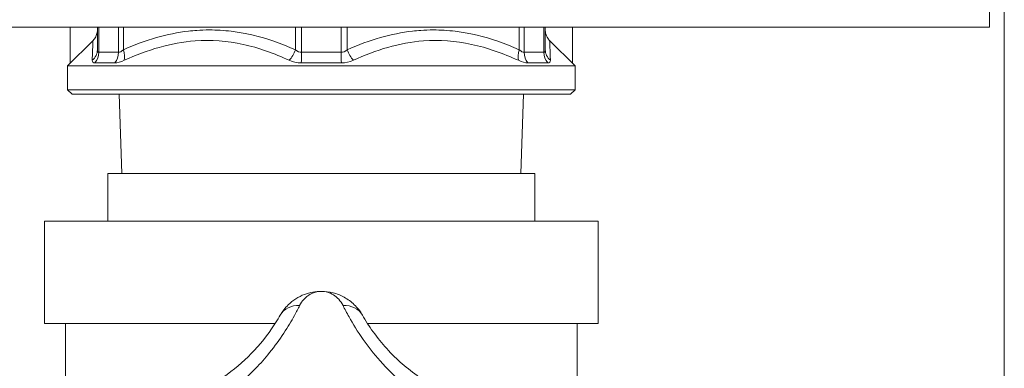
# Model space of a CAD drawing. Header units: millimetres. Extents: x 17747 to 112039, y -74980 to 446921.
# Tile 255 of 256: x 55375 to 55441, y 220156 to 220179. Entities that reach past the tile are written whole.
import ezdxf

# ---------------------------------------------------------------- set-up
doc = ezdxf.new("R2010")
doc.units = ezdxf.units.MM
doc.linetypes.add('phl_thick', pattern=[0])
doc.layers.add('UT_POPIS - OBECNĚ', color=7, linetype='Continuous', lineweight=5)
doc.layers.add('UT_ZARIZENI - ZDROJ TEPLA', color=3, linetype='Continuous', lineweight=35)

msp = doc.modelspace()

# ---------------------------------------------------------------- linework, layer by layer
at = {"layer": 'UT_POPIS - OBECNĚ', "linetype": 'phl_thick'}
msp.add_line((55441.125, 219333.997), (55441.125, 221433.997), dxfattribs=at)
at = {"layer": 'UT_ZARIZENI - ZDROJ TEPLA', "lineweight": 13}
for p, q in [((55440.123, 220179.466), (55440.123, 220178.466)), ((55440.123, 220178.466), (55047.395, 220178.466)), ((55378.548, 220176.038), (55378.548, 220178.466)), ((55380.375, 220176.952), (55380.375, 220178.466)), ((55380.472, 220178.466), (55380.472, 220176.78)), ((55381.791, 220178.466), (55381.791, 220176.78)), ((55382.115, 220178.466), (55382.115, 220176.952)), ((55393.636, 220176.952), (55393.636, 220178.466)), ((55394.056, 220176.78), (55394.056, 220178.466)), ((55396.695, 220178.466), (55396.695, 220176.78)), ((55397.115, 220178.466), (55397.115, 220176.952)), ((55408.636, 220176.952), (55408.636, 220178.466)), ((55408.96, 220178.466), (55408.96, 220176.78)), ((55410.279, 220178.466), (55410.279, 220176.78)), ((55410.375, 220178.466), (55410.375, 220176.952)), ((55412.203, 220176.038), (55412.203, 220178.466)), ((55380.082, 220177.572), (55378.375, 220175.866)), ((55410.669, 220177.572), (55412.375, 220175.866)), ((55381.791, 220176.78), (55380.472, 220176.78)), ((55396.695, 220176.78), (55394.056, 220176.78)), ((55410.279, 220176.78), (55408.96, 220176.78)), ((55412.375, 220175.866), (55378.375, 220175.866)), ((55378.375, 220175.866), (55378.375, 220174.266)), ((55380.208, 220176.073), (55381.55, 220176.073)), ((55394.033, 220176.073), (55396.718, 220176.073)), ((55409.201, 220176.073), (55410.543, 220176.073)), ((55412.375, 220175.866), (55412.375, 220174.266)), ((55412.375, 220174.266), (55378.375, 220174.266)), ((55378.675, 220173.966), (55378.375, 220174.266)), ((55412.075, 220173.966), (55412.375, 220174.266)), ((55412.075, 220173.966), (55378.675, 220173.966)), ((55382.003, 220168.666), (55381.838, 220173.966)), ((55408.748, 220168.666), (55408.913, 220173.966)), ((55381.075, 220168.666), (55409.675, 220168.666)), ((55381.075, 220165.466), (55381.075, 220168.666)), ((55409.675, 220165.466), (55409.675, 220168.666)), ((55376.833, 220165.466), (55413.917, 220165.466)), ((55376.833, 220165.466), (55376.833, 220158.608)), ((55413.917, 220165.466), (55413.917, 220158.608)), ((55376.833, 220158.608), (55392.28, 220158.608)), ((55378.23, 220158.608), (55378.23, 220153.221)), ((55398.471, 220158.608), (55413.917, 220158.608)), ((55412.52, 220158.608), (55412.52, 220153.221))]:
    msp.add_line(p, q, dxfattribs=at)
for centre, major_axis, ratio, start_param, end_param in [((55379.597, 220176.858), (0.507, 0.667), 0.884541, 4.439134, 5.423106), ((55381.757, 220176.858), (-0.277, 0.795), 0.438454, 3.694869, 4.678841), ((55393.216, 220176.858), (0.381, 0.789), 0.40447, 4.03982, 5.023792), ((55397.535, 220176.858), (0.381, -0.789), 0.40447, 4.400986, 5.384958), ((55408.994, 220176.858), (0.277, 0.795), 0.438454, 1.604344, 2.588316), ((55411.154, 220176.858), (-0.507, 0.667), 0.884541, 0.86008, 1.844052), ((55379.774, 220176.686), (-0.205, -0.847), 0.788893, 0.967556, 1.868075), ((55381.154, 220176.686), (-0.147, -0.856), 0.724392, 0.902816, 1.803334), ((55393.995, 220176.686), (0.007, 0.862), 0.071305, 3.921444, 4.821962), ((55396.756, 220176.686), (0.007, -0.862), 0.071305, 4.602816, 5.503334), ((55409.596, 220176.686), (0.147, -0.856), 0.724392, 4.479851, 5.38037), ((55410.977, 220176.686), (0.205, -0.847), 0.788893, 4.415111, 5.315629), ((55393.997, 220158.38), (-1.378, 0.788), 0.871363, 5.223363, 6.283185), ((55396.754, 220158.38), (1.378, 0.788), 0.871363, 0, 1.059823)]:
    msp.add_ellipse(centre, major_axis=major_axis, ratio=ratio, start_param=start_param, end_param=end_param, dxfattribs=at)
for points, knots in [([(55380.083, 220177.573), (55380.156, 220177.646), (55380.217, 220177.732), (55380.312, 220177.918), (55380.346, 220178.021), (55380.371, 220178.177), (55380.375, 220178.228), (55380.375, 220178.28)], [0, 0, 0, 0, 0.03104373, 0.03104373, 0.06278217, 0.06278217, 0.07821317, 0.07821317, 0.07821317, 0.07821317]), ([(55382.115, 220176.952), (55383.616, 220177.618), (55385.071, 220178.033), (55386.481, 220178.198), (55386.669, 220178.22), (55386.851, 220178.237), (55387.033, 220178.25), (55387.309, 220178.27), (55387.584, 220178.28), (55387.876, 220178.28), (55388.363, 220178.279), (55388.851, 220178.249), (55389.34, 220178.19), (55389.686, 220178.149), (55390.051, 220178.089), (55390.396, 220178.018), (55390.538, 220177.989), (55390.677, 220177.958), (55390.81, 220177.926), (55391.721, 220177.708), (55392.663, 220177.384), (55393.636, 220176.952)], [0, 0, 0, 0, 0.375, 0.375, 0.375, 0.424829, 0.424829, 0.424829, 0.5, 0.5, 0.5, 0.625, 0.625, 0.625, 0.713504, 0.713504, 0.713504, 0.75, 0.75, 0.75, 1, 1, 1, 1]), ([(55397.115, 220176.952), (55398.616, 220177.618), (55400.071, 220178.033), (55401.481, 220178.198), (55401.669, 220178.22), (55401.851, 220178.237), (55402.033, 220178.25), (55402.309, 220178.27), (55402.584, 220178.28), (55402.876, 220178.28), (55403.363, 220178.279), (55403.851, 220178.249), (55404.34, 220178.19), (55404.686, 220178.149), (55405.051, 220178.089), (55405.396, 220178.018), (55405.538, 220177.989), (55405.677, 220177.958), (55405.81, 220177.926), (55406.721, 220177.708), (55407.663, 220177.384), (55408.636, 220176.952)], [0, 0, 0, 0, 0.375, 0.375, 0.375, 0.424829, 0.424829, 0.424829, 0.5, 0.5, 0.5, 0.625, 0.625, 0.625, 0.713504, 0.713504, 0.713504, 0.75, 0.75, 0.75, 1, 1, 1, 1]), ([(55410.375, 220178.28), (55410.376, 220178.268), (55410.376, 220178.257), (55410.377, 220178.221), (55410.379, 220178.196), (55410.39, 220178.098), (55410.407, 220178.025), (55410.466, 220177.853), (55410.519, 220177.755), (55410.61, 220177.635), (55410.638, 220177.603), (55410.668, 220177.573)], [0, 0, 0, 0, 0.00345695, 0.00345695, 0.01082467, 0.01082467, 0.03304842, 0.03304842, 0.06554965, 0.06554965, 0.07828968, 0.07828968, 0.07828968, 0.07828968]), ([(55380.083, 220177.573), (55380.083, 220177.572), (55380.073, 220177.362), (55380.046, 220176.711), (55380.028, 220176.245)], [0.4998509, 0.4998509, 0.4998509, 0.4998509, 0.7142857, 1, 1, 1, 1]), ([(55382.176, 220176.245), (55383.709, 220176.943), (55386.379, 220177.748), (55390.157, 220177.456), (55392.223, 220176.711), (55393.228, 220176.245)], [0, 0, 0, 0, 0.428571, 0.714286, 1, 1, 1, 1]), ([(55397.523, 220176.245), (55399.03, 220176.943), (55401.664, 220177.748), (55405.455, 220177.456), (55407.553, 220176.711), (55408.575, 220176.245)], [0, 0, 0, 0, 0.428571, 0.714286, 1, 1, 1, 1]), ([(55410.723, 220176.245), (55410.696, 220176.943), (55410.671, 220177.505), (55410.668, 220177.573), (55410.668, 220177.573)], [0, 0, 0, 0, 0.4285714, 0.4987347, 0.4987347, 0.4987347, 0.4987347]), ([(55395.375, 220160.767), (55394.994, 220160.767), (55394.61, 220160.698), (55393.85, 220160.409), (55393.477, 220160.177), (55392.951, 220159.661), (55392.769, 220159.43), (55392.619, 220159.167)], [-0.0013827, -0.0013827, -0.0013827, -0.0013827, 0.1354324, 0.1354324, 0.2836954, 0.2836954, 0.3763597, 0.3763597, 0.3763597, 0.3763597]), ([(55393.922, 220159.812), (55394, 220159.97), (55394.095, 220160.108), (55394.372, 220160.415), (55394.569, 220160.553), (55394.97, 220160.726), (55395.173, 220160.767), (55395.375, 220160.767)], [-0.3763597, -0.3763597, -0.3763597, -0.3763597, -0.2836954, -0.2836954, -0.1354324, -0.1354324, 0.0013827, 0.0013827, 0.0013827, 0.0013827]), ([(55395.375, 220160.767), (55395.515, 220160.767), (55395.655, 220160.747), (55395.928, 220160.669), (55396.062, 220160.609), (55396.188, 220160.531), (55396.315, 220160.452), (55396.435, 220160.352), (55396.652, 220160.113), (55396.749, 220159.973), (55396.829, 220159.812)], [-0.3777424, -0.3777424, -0.3777424, -0.3777424, -0.2833068, -0.2833068, -0.1888712, -0.1888712, -0.1888712, -0.0944356, -0.0944356, 0, 0, 0, 0]), ([(55398.132, 220159.167), (55397.979, 220159.435), (55397.793, 220159.67), (55397.379, 220160.072), (55397.151, 220160.238), (55396.912, 220160.37), (55396.673, 220160.503), (55396.42, 220160.602), (55395.903, 220160.734), (55395.639, 220160.767), (55395.375, 220160.767)], [0, 0, 0, 0, 0.0944356, 0.0944356, 0.1888712, 0.1888712, 0.1888712, 0.2833068, 0.2833068, 0.3777424, 0.3777424, 0.3777424, 0.3777424]), ([(55389.903, 220154.615), (55390.648, 220155.232), (55391.323, 220155.933), (55392.617, 220157.534), (55393.175, 220158.425), (55393.705, 220159.387), (55393.823, 220159.614), (55393.922, 220159.812)], [-0.727801, -0.727801, -0.727801, -0.727801, -0.4508082, -0.4508082, -0.1171148, -0.1171148, 0, 0, 0, 0]), ([(55396.829, 220159.812), (55396.939, 220159.591), (55397.073, 220159.333), (55397.487, 220158.593), (55397.803, 220158.074), (55398.514, 220157.062), (55398.895, 220156.573), (55399.775, 220155.582), (55400.293, 220155.074), (55400.848, 220154.615)], [-2.1460234, -2.1460234, -2.1460234, -2.1460234, -2.0157544, -2.0157544, -1.807324, -1.807324, -1.6249806, -1.6249806, -1.4189599, -1.4189599, -1.4189599, -1.4189599]), ([(55392.619, 220159.167), (55392.534, 220159.019), (55392.434, 220158.851), (55391.979, 220158.134), (55391.498, 220157.469), (55390.357, 220156.245), (55389.747, 220155.696), (55388.215, 220154.58), (55387.268, 220154.056), (55385.718, 220153.442), (55385.154, 220153.264), (55383.638, 220152.896), (55382.652, 220152.779), (55381.226, 220152.763), (55380.731, 220152.789), (55379.758, 220152.89), (55379.291, 220152.972), (55378.65, 220153.111), (55378.433, 220153.166), (55378.25, 220153.216)], [0, 0, 0, 0, 0.117115, 0.117115, 0.450808, 0.450808, 0.734665, 0.734665, 1.095777, 1.095777, 1.293518, 1.293518, 1.624967, 1.624967, 1.807318, 1.807318, 2.015753, 2.015753, 2.146024, 2.146024, 2.146024, 2.146024]), ([(55412.501, 220153.216), (55412.337, 220153.171), (55412.147, 220153.123), (55411.319, 220152.937), (55410.508, 220152.808), (55408.836, 220152.749), (55408.017, 220152.792), (55406.144, 220153.086), (55405.103, 220153.385), (55403.573, 220154.047), (55403.049, 220154.319), (55401.716, 220155.131), (55400.936, 220155.746), (55399.916, 220156.744), (55399.584, 220157.112), (55398.968, 220157.872), (55398.696, 220158.259), (55398.341, 220158.811), (55398.226, 220159.003), (55398.132, 220159.167)], [0, 0, 0, 0, 0.116948, 0.116948, 0.45068, 0.45068, 0.734542, 0.734542, 1.095703, 1.095703, 1.293484, 1.293484, 1.624981, 1.624981, 1.807324, 1.807324, 2.015754, 2.015754, 2.146023, 2.146023, 2.146023, 2.146023])]:
    msp.add_open_spline(points, degree=3, knots=knots, dxfattribs=at)
for points in [[(55380.083, 220177.573), (55380.083, 220177.573), (55380.083, 220177.573), (55380.083, 220177.573)], [(55410.668, 220177.573), (55410.668, 220177.573), (55410.668, 220177.573), (55410.668, 220177.573)], [(55410.668, 220177.573), (55410.668, 220177.573), (55410.668, 220177.573), (55410.668, 220177.573)], [(55380.375, 220176.952), (55380.375, 220176.838), (55380.41, 220176.78), (55380.472, 220176.78)], [(55381.791, 220176.78), (55381.874, 220176.78), (55381.985, 220176.838), (55382.115, 220176.952)], [(55393.636, 220176.952), (55393.766, 220176.838), (55393.911, 220176.78), (55394.056, 220176.78)], [(55396.695, 220176.78), (55396.84, 220176.78), (55396.985, 220176.838), (55397.115, 220176.952)], [(55408.636, 220176.952), (55408.766, 220176.838), (55408.877, 220176.78), (55408.96, 220176.78)], [(55410.279, 220176.78), (55410.341, 220176.78), (55410.375, 220176.838), (55410.375, 220176.952)], [(55380.208, 220176.073), (55380.085, 220176.073), (55380.024, 220176.13), (55380.028, 220176.245)], [(55381.55, 220176.073), (55381.715, 220176.073), (55381.939, 220176.137), (55382.176, 220176.245)], [(55393.228, 220176.245), (55393.461, 220176.137), (55393.744, 220176.073), (55394.033, 220176.073)], [(55397.523, 220176.245), (55397.275, 220176.13), (55397.004, 220176.073), (55396.718, 220176.073)], [(55409.201, 220176.073), (55409.038, 220176.073), (55408.827, 220176.13), (55408.575, 220176.245)], [(55410.723, 220176.245), (55410.727, 220176.13), (55410.666, 220176.073), (55410.543, 220176.073)]]:
    msp.add_open_spline(points, degree=3, dxfattribs=at)

doc.saveas('drawing.dxf')
